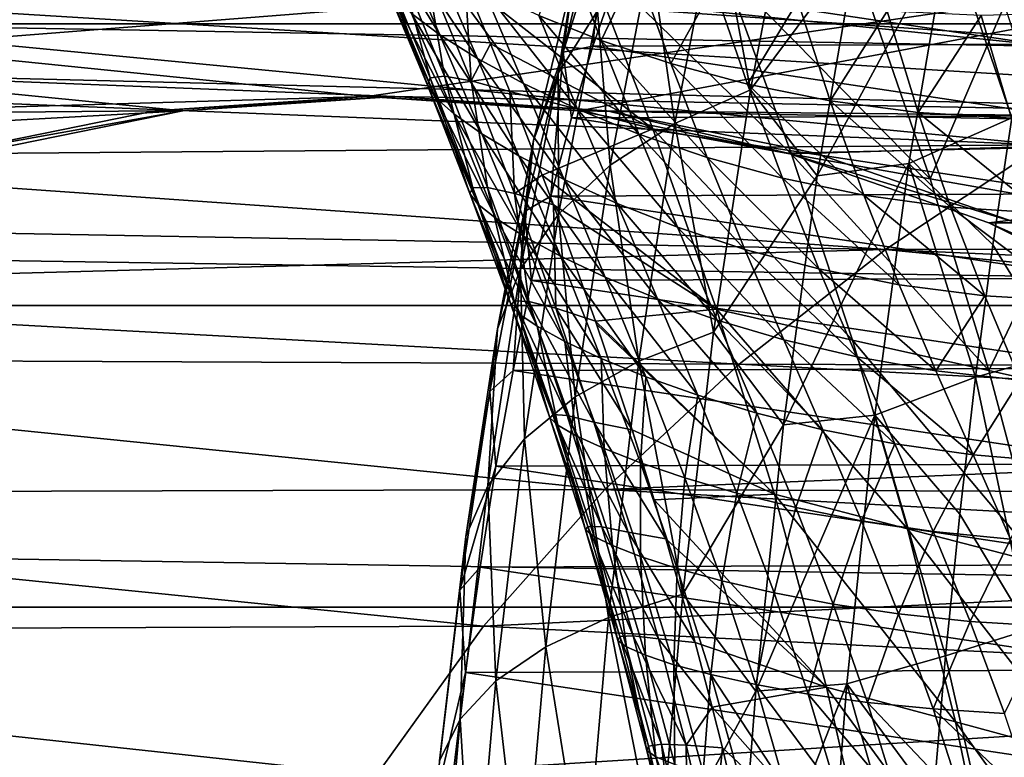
# Model space of a CAD drawing. Header units: metres. Extents: x -160 to 52, y -25 to 25.
# Tile 96 of 166: x -27.14 to -18.83, y 8.44 to 14.67. Entities that reach past the tile are written whole.
import ezdxf

# ---------------------------------------------------------------- set-up
doc = ezdxf.new("R2010")
doc.units = ezdxf.units.M
doc.layers.add('solid_509094_SW0001', color=7, linetype='CONTINUOUS')

msp = doc.modelspace()

# ---------------------------------------------------------------- linework, layer by layer
at = {"layer": 'solid_509094_SW0001'}
for points in [[(-12.08492, 13.791656, 100.092819), (-21.144356, 17.367603, 101.980484), (-13.419943, 17.554037, 100.370987)], [(-12.08492, 13.791656, 100.092819), (-22.747503, 16.874796, 102.314522), (-21.144356, 17.367603, 101.980484)], [(-159.199997, 16.81292, -17.820654), (-2.2, 16.81292, -17.820654), (-2.2, 14.630385, -19.652018)], [(-159.199997, 14.630385, -19.652018), (-159.199997, 16.81292, -17.820654), (-2.2, 14.630385, -19.652018)], [(-12.08492, 13.791656, 100.092819), (-24.219358, 16.363176, 102.621201), (-22.747503, 16.874796, 102.314522)], [(-12.08492, 13.791656, 100.092819), (-25.571772, 15.838983, 102.903), (-24.219358, 16.363176, 102.621201)], [(-20.614511, 15.931904, 214.546631), (-20.971188, 14.073923, 212.834854), (-21.260189, 15.609713, 214.992447)], [(-20.074112, 15.279087, 213.298859), (-20.971188, 14.073923, 212.834854), (-20.614511, 15.931904, 214.546631)], [(-12.08492, 13.791656, 100.092819), (-26.807976, 15.303543, 103.160576), (-25.571772, 15.838983, 102.903)], [(-22.238907, 15.679918, 218.323624), (-22.594259, 14.214642, 216.618179), (-22.460247, 15.051622, 218.848694)], [(-22.262426, 14.740357, 216.041153), (-22.594259, 14.214642, 216.618179), (-22.238907, 15.679918, 218.323624)], [(-13.224645, 15.628138, 99.155594), (-27.196922, 15.001777, 102.066925), (-28.344292, 14.437007, 102.305992)], [(-24.208048, 14.016588, 101.444145), (-13.224645, 15.628138, 99.155594), (-28.344292, 14.437007, 102.305992)], [(-22.417019, 13.896658, 101.070961), (-13.224645, 15.628138, 99.155594), (-24.208048, 14.016588, 101.444145)], [(-22.417019, 13.896658, 101.070961), (-12.591861, 13.716357, 99.023743), (-13.224645, 15.628138, 99.155594)], [(-21.260189, 15.609713, 214.992447), (-21.609652, 13.789309, 213.315277), (-21.814049, 15.209237, 215.494751)], [(-20.971188, 14.073923, 212.834854), (-21.609652, 13.789309, 213.315277), (-21.260189, 15.609713, 214.992447)], [(-24.183348, 15.516963, 26.905264), (-23.831758, 14.71617, 27.271149), (-23.592241, 14.537068, 26.389652)], [(-23.939833, 15.333864, 26.019102), (-24.183348, 15.516963, 26.905264), (-23.592241, 14.537068, 26.389652)], [(-22.196707, 15.540408, 221.079453), (-22.55249, 14.390444, 219.371933), (-22.300291, 14.442533, 220.903046)], [(-22.460247, 15.051622, 218.848694), (-22.55249, 14.390444, 219.371933), (-22.196707, 15.540408, 221.079453)], [(-22.196707, 15.540408, 221.079453), (-22.300291, 14.442533, 220.903046), (-22.111507, 14.991252, 221.809082)], [(-20.406029, 13.347326, 211.705902), (-19.298641, 15.401752, 212.977325), (-19.633295, 13.450757, 211.371231)], [(-20.074112, 15.279087, 213.298859), (-19.298641, 15.401752, 212.977325), (-20.406029, 13.347326, 211.705902)], [(-19.633295, 13.450757, 211.371231), (-19.298641, 15.401752, 212.977325), (-18.763525, 13.835083, 211.404266)], [(-19.298641, 15.401752, 212.977325), (-18.590668, 14.859402, 212.233841), (-18.763525, 13.835083, 211.404266)], [(-12.08492, 13.791656, 100.092819), (-27.938034, 14.76174, 103.396042), (-26.807976, 15.303543, 103.160576)], [(-23.939833, 15.333864, 26.019102), (-23.592241, 14.537068, 26.389652), (-23.275679, 14.337076, 25.629442)], [(-23.617794, 15.131186, 25.253389), (-23.939833, 15.333864, 26.019102), (-23.275679, 14.337076, 25.629442)], [(-21.794861, 13.742628, 42.391216), (-23.380863, 14.982265, 35.706638), (-22.378437, 15.245604, 41.916275)], [(-22.53541, 15.28956, 23.034889), (-22.75849, 14.701273, 24.026936), (-22.230783, 14.490651, 23.542734)], [(-21.936222, 15.10772, 22.602316), (-22.53541, 15.28956, 23.034889), (-22.230783, 14.490651, 23.542734)], [(-22.378437, 15.245604, 41.916275), (-21.194012, 15.089783, 48.311657), (-20.62406, 13.530023, 48.645016)], [(-21.794861, 13.742628, 42.391216), (-22.378437, 15.245604, 41.916275), (-20.62406, 13.530023, 48.645016)], [(-20.074112, 15.279087, 213.298859), (-20.406029, 13.347326, 211.705902), (-20.971188, 14.073923, 212.834854)], [(-28.099848, 15.185369, 103.947456), (-29.143709, 14.629371, 104.165062), (-17.085201, 14.415474, 156.350616)], [(-28.099848, 15.185369, 103.947456), (-17.085201, 14.415474, 156.350616), (-15.587129, 15.149043, 156.038467)], [(-23.617794, 15.131186, 25.253389), (-23.275679, 14.337076, 25.629442), (-22.887209, 14.125036, 24.974495)], [(-23.222343, 14.917612, 24.592794), (-23.617794, 15.131186, 25.253389), (-22.887209, 14.125036, 24.974495)], [(-21.814049, 15.209237, 215.494751), (-22.154547, 13.435538, 213.860611), (-22.262426, 14.740357, 216.041153)], [(-21.609652, 13.789309, 213.315277), (-22.154547, 13.435538, 213.860611), (-21.814049, 15.209237, 215.494751)], [(-24.060766, 14.982646, 29.443119), (-24.04059, 15.057875, 30.752441), (-23.698193, 14.110929, 29.789005)], [(-24.04059, 15.057875, 30.752441), (-23.923161, 15.086316, 32.225533), (-23.67498, 14.173352, 31.110888)], [(-24.04059, 15.057875, 30.752441), (-23.67498, 14.173352, 31.110888), (-23.698193, 14.110929, 29.789005)], [(-23.923161, 15.086316, 32.225533), (-23.553791, 14.188294, 32.597633), (-23.67498, 14.173352, 31.110888)], [(-23.923161, 15.086316, 32.225533), (-23.703735, 15.0612, 33.873199), (-23.553791, 14.188294, 32.597633)], [(-23.703735, 15.0612, 33.873199), (-23.329895, 14.148846, 34.258896), (-23.553791, 14.188294, 32.597633)], [(-23.703735, 15.0612, 33.873199), (-23.380863, 14.982265, 35.706638), (-23.329895, 14.148846, 34.258896)], [(-22.460247, 15.051622, 218.848694), (-22.801361, 13.645061, 217.211594), (-22.55249, 14.390444, 219.371933)], [(-22.594259, 14.214642, 216.618179), (-22.801361, 13.645061, 217.211594), (-22.460247, 15.051622, 218.848694)], [(-21.936222, 15.10772, 22.602316), (-22.230783, 14.490651, 23.542734), (-21.642118, 14.294198, 23.124832)], [(-21.279795, 14.949032, 22.223064), (-21.936222, 15.10772, 22.602316), (-21.642118, 14.294198, 23.124832)], [(-21.194012, 15.089783, 48.311657), (-20.010138, 14.939041, 54.707191), (-19.453798, 13.322339, 54.898964)], [(-20.62406, 13.530023, 48.645016), (-21.194012, 15.089783, 48.311657), (-19.453798, 13.322339, 54.898964)], [(-24.060766, 14.982646, 29.443119), (-23.698193, 14.110929, 29.789005), (-23.629414, 14.007443, 28.621758)], [(-23.989458, 14.866789, 28.286421), (-24.060766, 14.982646, 29.443119), (-23.629414, 14.007443, 28.621758)], [(-23.380863, 14.982265, 35.706638), (-23.164791, 14.459919, 35.929482), (-23.329895, 14.148846, 34.258896)], [(-21.794861, 13.742628, 42.391216), (-23.164791, 14.459919, 35.929482), (-23.380863, 14.982265, 35.706638)], [(-18.556387, 14.457356, 238.871109), (-22.111507, 14.991252, 221.809082), (-22.300291, 14.442533, 220.903046)], [(-18.556387, 14.457356, 238.871109), (-18.74535, 15.00458, 237.964218), (-22.111507, 14.991252, 221.809082)], [(-23.222343, 14.917612, 24.592794), (-22.887209, 14.125036, 24.974495), (-22.431746, 13.909246, 24.413628)], [(-22.75849, 14.701273, 24.026936), (-23.222343, 14.917612, 24.592794), (-22.431746, 13.909246, 24.413628)], [(-21.279795, 14.949032, 22.223064), (-21.642118, 14.294198, 23.124832), (-20.996376, 14.120806, 22.75869)], [(-20.571789, 14.82228, 21.882742), (-21.279795, 14.949032, 22.223064), (-20.996376, 14.120806, 22.75869)], [(-19.453798, 13.322339, 54.898964), (-20.010138, 14.939041, 54.707191), (-18.826437, 14.788777, 61.102764)], [(-23.989458, 14.866789, 28.286421), (-23.629414, 14.007443, 28.621758), (-23.474333, 13.869066, 27.598307)], [(-23.831758, 14.71617, 27.271149), (-23.989458, 14.866789, 28.286421), (-23.474333, 13.869066, 27.598307)], [(-20.571789, 14.82228, 21.882742), (-20.996376, 14.120806, 22.75869), (-20.298777, 13.979791, 22.430727)], [(-19.817663, 14.736327, 21.567135), (-20.571789, 14.82228, 21.882742), (-20.298777, 13.979791, 22.430727)], [(-12.08492, 13.791656, 100.092819), (-28.969341, 14.214977, 103.610931), (-27.938034, 14.76174, 103.396042)], [(-23.831758, 14.71617, 27.271149), (-23.474333, 13.869066, 27.598307), (-23.238148, 13.702298, 26.709927)], [(-23.592241, 14.537068, 26.389652), (-23.831758, 14.71617, 27.271149), (-23.238148, 13.702298, 26.709927)], [(-22.262426, 14.740357, 216.041153), (-22.592426, 13.021341, 214.457382), (-22.594259, 14.214642, 216.618179)], [(-22.154547, 13.435538, 213.860611), (-22.592426, 13.021341, 214.457382), (-22.262426, 14.740357, 216.041153)], [(-19.817663, 14.736327, 21.567135), (-20.298777, 13.979791, 22.430727), (-19.55431, 13.880559, 22.127483)], [(-19.022532, 14.700132, 21.262287), (-19.817663, 14.736327, 21.567135), (-19.55431, 13.880559, 22.127483)], [(-19.453798, 13.322339, 54.898964), (-18.826437, 14.788777, 61.102764), (-18.283709, 13.115125, 61.15295)], [(-18.191813, 14.722625, 20.954041), (-19.022532, 14.700132, 21.262287), (-18.767569, 13.832637, 21.835644)], [(-22.75849, 14.701273, 24.026936), (-22.431746, 13.909246, 24.413628), (-21.913778, 13.698278, 23.933882)], [(-22.230783, 14.490651, 23.542734), (-22.75849, 14.701273, 24.026936), (-21.913778, 13.698278, 23.933882)], [(-19.022532, 14.700132, 21.262287), (-19.55431, 13.880559, 22.127483), (-18.767569, 13.832637, 21.835644)], [(-159.199997, 14.630385, -19.652018), (-2.2, 14.630385, -19.652018), (-2.2, 12.25, -21.217623)], [(-159.199997, 12.25, -21.217623), (-159.199997, 14.630385, -19.652018), (-2.2, 12.25, -21.217623)], [(-29.143709, 14.629371, 104.165062), (-30.096165, 14.070506, 104.36364), (-18.501295, 13.608762, 156.645676)], [(-29.143709, 14.629371, 104.165062), (-18.501295, 13.608762, 156.645676), (-17.085201, 14.415474, 156.350616)], [(-23.592241, 14.537068, 26.389652), (-23.238148, 13.702298, 26.709927), (-22.926186, 13.51474, 25.943928)], [(-23.275679, 14.337076, 25.629442), (-23.592241, 14.537068, 26.389652), (-22.926186, 13.51474, 25.943928)], [(-22.230783, 14.490651, 23.542734), (-21.913778, 13.698278, 23.933882), (-21.33568, 13.500757, 23.519991)], [(-21.642118, 14.294198, 23.124832), (-22.230783, 14.490651, 23.542734), (-21.33568, 13.500757, 23.519991)], [(-24.208048, 14.016588, 101.444145), (-28.344292, 14.437007, 102.305992), (-29.388407, 13.863941, 102.523552)], [(-23.164791, 14.459919, 35.929482), (-23.003109, 14.058226, 36.102737), (-23.329895, 14.148846, 34.258896)], [(-21.794861, 13.742628, 42.391216), (-23.003109, 14.058226, 36.102737), (-23.164791, 14.459919, 35.929482)], [(-22.55249, 14.390444, 219.371933), (-22.87862, 13.045671, 217.806747), (-22.654995, 13.17599, 219.200729)], [(-22.801361, 13.645061, 217.211594), (-22.87862, 13.045671, 217.806747), (-22.55249, 14.390444, 219.371933)], [(-22.55249, 14.390444, 219.371933), (-22.654995, 13.17599, 219.200729), (-22.481731, 13.836524, 220.032272)], [(-22.55249, 14.390444, 219.371933), (-22.481731, 13.836524, 220.032272), (-22.300291, 14.442533, 220.903046)], [(-18.374748, 13.852785, 239.742844), (-22.300291, 14.442533, 220.903046), (-22.481731, 13.836524, 220.032272)], [(-18.374748, 13.852785, 239.742844), (-18.556387, 14.457356, 238.871109), (-22.300291, 14.442533, 220.903046)], [(-23.275679, 14.337076, 25.629442), (-22.926186, 13.51474, 25.943928), (-22.543617, 13.315046, 25.28409)], [(-22.887209, 14.125036, 24.974495), (-23.275679, 14.337076, 25.629442), (-22.543617, 13.315046, 25.28409)], [(-21.642118, 14.294198, 23.124832), (-21.33568, 13.500757, 23.519991), (-20.70084, 13.325724, 23.157957)], [(-20.996376, 14.120806, 22.75869), (-21.642118, 14.294198, 23.124832), (-20.70084, 13.325724, 23.157957)], [(-25.764549, 13.89665, 102.943161), (-29.908913, 13.665622, 103.806702), (-28.969341, 14.214977, 103.610931)], [(-23.973467, 14.016588, 102.569969), (-28.969341, 14.214977, 103.610931), (-12.08492, 13.791656, 100.092819)], [(-25.764549, 13.89665, 102.943161), (-28.969341, 14.214977, 103.610931), (-23.973467, 14.016588, 102.569969)], [(-23.698193, 14.110929, 29.789005), (-23.67498, 14.173352, 31.110888), (-23.339333, 13.196299, 30.1199)], [(-23.67498, 14.173352, 31.110888), (-23.553791, 14.188294, 32.597633), (-23.314146, 13.245321, 31.462036)], [(-23.67498, 14.173352, 31.110888), (-23.314146, 13.245321, 31.462036), (-23.339333, 13.196299, 30.1199)], [(-23.553791, 14.188294, 32.597633), (-23.190401, 13.248198, 32.970398), (-23.314146, 13.245321, 31.462036)], [(-23.553791, 14.188294, 32.597633), (-23.329895, 14.148846, 34.258896), (-23.190401, 13.248198, 32.970398)], [(-23.329895, 14.148846, 34.258896), (-22.963369, 13.19809, 34.653679), (-23.190401, 13.248198, 32.970398)], [(-23.329895, 14.148846, 34.258896), (-23.003109, 14.058226, 36.102737), (-22.963369, 13.19809, 34.653679)], [(-22.594259, 14.214642, 216.618179), (-22.912491, 12.556937, 215.090897), (-22.801361, 13.645061, 217.211594)], [(-22.592426, 13.021341, 214.457382), (-22.912491, 12.556937, 215.090897), (-22.594259, 14.214642, 216.618179)], [(-30.096165, 14.070506, 104.36364), (-30.968187, 13.508333, 104.545494), (-18.501295, 13.608762, 156.645676)], [(-23.698193, 14.110929, 29.789005), (-23.339333, 13.196299, 30.1199), (-23.272066, 13.107631, 28.934475)], [(-23.629414, 14.007443, 28.621758), (-23.698193, 14.110929, 29.789005), (-23.272066, 13.107631, 28.934475)], [(-23.003109, 14.058226, 36.102737), (-22.72826, 13.35201, 36.408844), (-22.963369, 13.19809, 34.653679)], [(-21.794861, 13.742628, 42.391216), (-22.72826, 13.35201, 36.408844), (-23.003109, 14.058226, 36.102737)], [(-22.887209, 14.125036, 24.974495), (-22.543617, 13.315046, 25.28409), (-22.095282, 13.111384, 24.718523)], [(-22.431746, 13.909246, 24.413628), (-22.887209, 14.125036, 24.974495), (-22.095282, 13.111384, 24.718523)], [(-20.971188, 14.073923, 212.834854), (-21.281427, 12.025418, 211.345917), (-21.609652, 13.789309, 213.315277)], [(-20.406029, 13.347326, 211.705902), (-21.281427, 12.025418, 211.345917), (-20.971188, 14.073923, 212.834854)], [(-20.996376, 14.120806, 22.75869), (-20.70084, 13.325724, 23.157957), (-20.014212, 13.182574, 22.835215)], [(-20.298777, 13.979791, 22.430727), (-20.996376, 14.120806, 22.75869), (-20.014212, 13.182574, 22.835215)], [(-25.999075, 13.896658, 101.817329), (-24.208048, 14.016588, 101.444145), (-29.388407, 13.863941, 102.523552)], [(-23.973467, 14.016588, 102.569969), (-24.208048, 14.016588, 101.444145), (-25.999075, 13.896658, 101.817329)], [(-25.764549, 13.89665, 102.943161), (-23.973467, 14.016588, 102.569969), (-25.999075, 13.896658, 101.817329)], [(-22.182384, 13.89665, 102.19677), (-22.417019, 13.896658, 101.070961), (-24.208048, 14.016588, 101.444145)], [(-22.182384, 13.89665, 102.19677), (-24.208048, 14.016588, 101.444145), (-23.973467, 14.016588, 102.569969)], [(-22.182384, 13.89665, 102.19677), (-23.973467, 14.016588, 102.569969), (-12.08492, 13.791656, 100.092819)], [(-23.629414, 14.007443, 28.621758), (-23.272066, 13.107631, 28.934475), (-23.11854, 12.985647, 27.895187)], [(-23.474333, 13.869066, 27.598307), (-23.629414, 14.007443, 28.621758), (-23.11854, 12.985647, 27.895187)], [(-20.298777, 13.979791, 22.430727), (-20.014212, 13.182574, 22.835215), (-19.280462, 13.080833, 22.539194)], [(-19.55431, 13.880559, 22.127483), (-20.298777, 13.979791, 22.430727), (-19.280462, 13.080833, 22.539194)], [(-25.764549, 13.89665, 102.943161), (-27.525095, 13.538942, 103.309998), (-29.908913, 13.665622, 103.806702)], [(-27.759632, 13.538955, 102.184174), (-25.999075, 13.896658, 101.817329), (-29.388407, 13.863941, 102.523552)], [(-25.764549, 13.89665, 102.943161), (-25.999075, 13.896658, 101.817329), (-27.759632, 13.538955, 102.184174)], [(-25.764549, 13.89665, 102.943161), (-27.759632, 13.538955, 102.184174), (-27.525095, 13.538942, 103.309998)], [(-22.431746, 13.909246, 24.413628), (-22.095282, 13.111384, 24.718523), (-21.58573, 12.912063, 24.234566)], [(-21.913778, 13.698278, 23.933882), (-22.431746, 13.909246, 24.413628), (-21.58573, 12.912063, 24.234566)], [(-22.417019, 13.896658, 101.070961), (-20.656464, 13.538955, 100.704124), (-12.591861, 13.716357, 99.023743)], [(-22.182384, 13.89665, 102.19677), (-20.656464, 13.538955, 100.704124), (-22.417019, 13.896658, 101.070961)], [(-20.421839, 13.538942, 101.829933), (-20.656464, 13.538955, 100.704124), (-22.182384, 13.89665, 102.19677)], [(-20.421839, 13.538942, 101.829933), (-22.182384, 13.89665, 102.19677), (-12.08492, 13.791656, 100.092819)], [(-23.474333, 13.869066, 27.598307), (-23.11854, 12.985647, 27.895187), (-22.884481, 12.836899, 26.99217)], [(-23.238148, 13.702298, 26.709927), (-23.474333, 13.869066, 27.598307), (-22.884481, 12.836899, 26.99217)], [(-18.201267, 13.193624, 240.575424), (-22.481731, 13.836524, 220.032272), (-22.654995, 13.17599, 219.200729)], [(-18.201267, 13.193624, 240.575424), (-18.374748, 13.852785, 239.742844), (-22.481731, 13.836524, 220.032272)], [(-19.633295, 13.450757, 211.371231), (-18.763525, 13.835083, 211.404266), (-18.92375, 12.762543, 210.6353)], [(-19.55431, 13.880559, 22.127483), (-19.280462, 13.080833, 22.539194), (-18.503771, 13.030196, 22.257269)], [(-18.767569, 13.832637, 21.835644), (-19.55431, 13.880559, 22.127483), (-18.503771, 13.030196, 22.257269)], [(-18.92375, 12.762543, 210.6353), (-18.763525, 13.835083, 211.404266), (-18.360651, 11.844793, 209.906113)], [(-21.257851, 12.220324, 42.885178), (-22.72826, 13.35201, 36.408844), (-21.794861, 13.742628, 42.391216)], [(-21.609652, 13.789309, 213.315277), (-21.913618, 11.782233, 211.856461), (-22.154547, 13.435538, 213.860611)], [(-21.281427, 12.025418, 211.345917), (-21.913618, 11.782233, 211.856461), (-21.609652, 13.789309, 213.315277)], [(-21.794861, 13.742628, 42.391216), (-20.62406, 13.530023, 48.645016), (-20.107916, 11.959222, 48.995567)], [(-21.257851, 12.220324, 42.885178), (-21.794861, 13.742628, 42.391216), (-20.107916, 11.959222, 48.995567)], [(-18.722427, 12.949659, 101.475838), (-20.421839, 13.538942, 101.829933), (-12.08492, 13.791656, 100.092819)], [(-23.238148, 13.702298, 26.709927), (-22.884481, 12.836899, 26.99217), (-22.575695, 12.668765, 26.212688)], [(-22.926186, 13.51474, 25.943928), (-23.238148, 13.702298, 26.709927), (-22.575695, 12.668765, 26.212688)], [(-22.801361, 13.645061, 217.211594), (-23.10684, 12.053782, 215.745514), (-22.87862, 13.045671, 217.806747)], [(-22.912491, 12.556937, 215.090897), (-23.10684, 12.053782, 215.745514), (-22.801361, 13.645061, 217.211594)], [(-21.913778, 13.698278, 23.933882), (-21.58573, 12.912063, 24.234566), (-21.016945, 12.725567, 23.817247)], [(-21.33568, 13.500757, 23.519991), (-21.913778, 13.698278, 23.933882), (-21.016945, 12.725567, 23.817247)], [(-20.656464, 13.538955, 100.704124), (-18.957008, 12.949659, 100.350014), (-12.591861, 13.716357, 99.023743)], [(-18.957008, 12.949659, 100.350014), (-17.346979, 12.138638, 100.014542), (-12.591861, 13.716357, 99.023743)], [(-30.968187, 13.508333, 104.545494), (-19.830042, 12.724136, 156.922531), (-18.501295, 13.608762, 156.645676)], [(-19.830042, 12.724136, 156.922531), (-8.171952, 12.753251, 206.36586), (-18.501295, 13.608762, 156.645676)], [(-30.968187, 13.508333, 104.545494), (-31.765274, 12.944601, 104.711761), (-19.830042, 12.724136, 156.922531)], [(-22.926186, 13.51474, 25.943928), (-22.575695, 12.668765, 26.212688), (-22.197374, 12.489417, 25.540754)], [(-22.543617, 13.315046, 25.28409), (-22.926186, 13.51474, 25.943928), (-22.197374, 12.489417, 25.540754)], [(-21.33568, 13.500757, 23.519991), (-21.016945, 12.725567, 23.817247), (-20.392006, 12.560684, 23.453238)], [(-20.70084, 13.325724, 23.157957), (-21.33568, 13.500757, 23.519991), (-20.392006, 12.560684, 23.453238)], [(-18.722427, 12.949659, 101.475838), (-18.957008, 12.949659, 100.350014), (-20.656464, 13.538955, 100.704124)], [(-18.722427, 12.949659, 101.475838), (-20.656464, 13.538955, 100.704124), (-20.421839, 13.538942, 101.829933)], [(-20.62406, 13.530023, 48.645016), (-19.453798, 13.322339, 54.898964), (-18.958372, 11.701687, 55.106064)], [(-20.107916, 11.959222, 48.995567), (-20.62406, 13.530023, 48.645016), (-18.958372, 11.701687, 55.106064)], [(-22.154547, 13.435538, 213.860611), (-22.450714, 11.479958, 212.439209), (-22.592426, 13.021341, 214.457382)], [(-21.913618, 11.782233, 211.856461), (-22.450714, 11.479958, 212.439209), (-22.154547, 13.435538, 213.860611)], [(-20.691156, 11.243621, 210.337494), (-19.633295, 13.450757, 211.371231), (-19.920679, 11.326367, 209.991989)], [(-20.406029, 13.347326, 211.705902), (-19.633295, 13.450757, 211.371231), (-20.691156, 11.243621, 210.337494)], [(-19.920679, 11.326367, 209.991989), (-19.633295, 13.450757, 211.371231), (-19.070784, 11.645518, 209.929642)], [(-19.633295, 13.450757, 211.371231), (-18.92375, 12.762543, 210.6353), (-19.070784, 11.645518, 209.929642)], [(-22.72826, 13.35201, 36.408844), (-22.633757, 13.101652, 36.517212), (-22.963369, 13.19809, 34.653679)], [(-21.257851, 12.220324, 42.885178), (-22.633757, 13.101652, 36.517212), (-22.72826, 13.35201, 36.408844)], [(-22.543617, 13.315046, 25.28409), (-22.197374, 12.489417, 25.540754), (-21.754307, 12.306626, 24.963923)], [(-22.095282, 13.111384, 24.718523), (-22.543617, 13.315046, 25.28409), (-21.754307, 12.306626, 24.963923)], [(-20.406029, 13.347326, 211.705902), (-20.691156, 11.243621, 210.337494), (-21.281427, 12.025418, 211.345917)], [(-20.70084, 13.325724, 23.157957), (-20.392006, 12.560684, 23.453238), (-19.71579, 12.426414, 23.131092)], [(-20.014212, 13.182574, 22.835215), (-20.70084, 13.325724, 23.157957), (-19.71579, 12.426414, 23.131092)], [(-18.958372, 11.701687, 55.106064), (-19.453798, 13.322339, 54.898964), (-18.283709, 13.115125, 61.15295)], [(-23.339333, 13.196299, 30.1199), (-23.314146, 13.245321, 31.462036), (-22.992178, 12.254034, 30.436941)], [(-23.314146, 13.245321, 31.462036), (-23.190401, 13.248198, 32.970398), (-22.966551, 12.291099, 31.802559)], [(-23.314146, 13.245321, 31.462036), (-22.966551, 12.291099, 31.802559), (-22.992178, 12.254034, 30.436941)], [(-23.190401, 13.248198, 32.970398), (-22.842064, 12.285042, 33.335667), (-22.966551, 12.291099, 31.802559)], [(-23.190401, 13.248198, 32.970398), (-22.963369, 13.19809, 34.653679), (-22.842064, 12.285042, 33.335667)], [(-23.339333, 13.196299, 30.1199), (-22.992178, 12.254034, 30.436941), (-22.925068, 12.180293, 29.229868)], [(-23.272066, 13.107631, 28.934475), (-23.339333, 13.196299, 30.1199), (-22.925068, 12.180293, 29.229868)], [(-22.963369, 13.19809, 34.653679), (-22.614029, 12.229273, 35.044201), (-22.842064, 12.285042, 33.335667)], [(-22.963369, 13.19809, 34.653679), (-22.633757, 13.101652, 36.517212), (-22.614029, 12.229273, 35.044201)], [(-22.87862, 13.045671, 217.806747), (-22.819422, 12.463542, 218.411591), (-22.654995, 13.17599, 219.200729)], [(-18.036604, 12.48248, 241.365677), (-22.654995, 13.17599, 219.200729), (-22.819422, 12.463542, 218.411591)], [(-18.036604, 12.48248, 241.365677), (-18.201267, 13.193624, 240.575424), (-22.654995, 13.17599, 219.200729)], [(-20.014212, 13.182574, 22.835215), (-19.71579, 12.426414, 23.131092), (-18.992796, 12.331967, 22.839165)], [(-19.280462, 13.080833, 22.539194), (-20.014212, 13.182574, 22.835215), (-18.992796, 12.331967, 22.839165)], [(-23.272066, 13.107631, 28.934475), (-22.925068, 12.180293, 29.229868), (-22.771767, 12.076247, 28.170942)], [(-23.11854, 12.985647, 27.895187), (-23.272066, 13.107631, 28.934475), (-22.771767, 12.076247, 28.170942)], [(-22.633757, 13.101652, 36.517212), (-22.278416, 12.118393, 36.937397), (-22.614029, 12.229273, 35.044201)], [(-21.257851, 12.220324, 42.885178), (-22.278416, 12.118393, 36.937397), (-22.633757, 13.101652, 36.517212)], [(-22.095282, 13.111384, 24.718523), (-21.754307, 12.306626, 24.963923), (-21.25119, 12.12817, 24.469952)], [(-21.58573, 12.912063, 24.234566), (-22.095282, 13.111384, 24.718523), (-21.25119, 12.12817, 24.469952)], [(-19.280462, 13.080833, 22.539194), (-18.992796, 12.331967, 22.839165), (-18.226889, 12.286866, 22.565449)], [(-18.503771, 13.030196, 22.257269), (-19.280462, 13.080833, 22.539194), (-18.226889, 12.286866, 22.565449)], [(-18.958372, 11.701687, 55.106064), (-18.283709, 13.115125, 61.15295), (-17.808952, 11.444489, 61.216587)], [(-22.87862, 13.045671, 217.806747), (-23.170681, 11.524295, 216.405075), (-22.974422, 11.701753, 217.667709)], [(-23.10684, 12.053782, 215.745514), (-23.170681, 11.524295, 216.405075), (-22.87862, 13.045671, 217.806747)], [(-23.11854, 12.985647, 27.895187), (-22.771767, 12.076247, 28.170942), (-22.538431, 11.948358, 27.249233)], [(-22.884481, 12.836899, 26.99217), (-23.11854, 12.985647, 27.895187), (-22.538431, 11.948358, 27.249233)], [(-22.87862, 13.045671, 217.806747), (-22.974422, 11.701753, 217.667709), (-22.819422, 12.463542, 218.411591)], [(-22.592426, 13.021341, 214.457382), (-22.879465, 11.126051, 213.079819), (-22.912491, 12.556937, 215.090897)], [(-22.450714, 11.479958, 212.439209), (-22.879465, 11.126051, 213.079819), (-22.592426, 13.021341, 214.457382)], [(-31.765274, 12.944601, 104.711761), (-32.497341, 12.377157, 104.864502), (-19.830042, 12.724136, 156.922531)], [(-21.58573, 12.912063, 24.234566), (-21.25119, 12.12817, 24.469952), (-20.689861, 11.96211, 24.04438)], [(-21.016945, 12.725567, 23.817247), (-21.58573, 12.912063, 24.234566), (-20.689861, 11.96211, 24.04438)], [(-17.112436, 12.138659, 101.140373), (-17.346979, 12.138638, 100.014542), (-18.957008, 12.949659, 100.350014)], [(-17.112436, 12.138659, 101.140373), (-18.957008, 12.949659, 100.350014), (-18.722427, 12.949659, 101.475838)], [(-22.884481, 12.836899, 26.99217), (-22.538431, 11.948358, 27.249233), (-22.231186, 11.803594, 26.452002)], [(-22.575695, 12.668765, 26.212688), (-22.884481, 12.836899, 26.99217), (-22.231186, 11.803594, 26.452002)], [(-32.497341, 12.377157, 104.864502), (-21.065054, 11.755929, 157.179871), (-19.830042, 12.724136, 156.922531)], [(-21.065054, 11.755929, 157.179871), (-9.697903, 11.716105, 206.155273), (-19.830042, 12.724136, 156.922531)], [(-21.016945, 12.725567, 23.817247), (-20.689861, 11.96211, 24.04438), (-20.07328, 11.816655, 23.674631)], [(-20.392006, 12.560684, 23.453238), (-21.016945, 12.725567, 23.817247), (-20.07328, 11.816655, 23.674631)], [(-19.830042, 12.724136, 156.922531), (-8.965623, 12.238947, 206.261307), (-8.171952, 12.753251, 206.36586)], [(-19.830042, 12.724136, 156.922531), (-9.697903, 11.716105, 206.155273), (-8.965623, 12.238947, 206.261307)], [(-19.070784, 11.645518, 209.929642), (-18.92375, 12.762543, 210.6353), (-18.360651, 11.844793, 209.906113)], [(-22.575695, 12.668765, 26.212688), (-22.231186, 11.803594, 26.452002), (-21.855219, 11.649411, 25.763866)], [(-22.197374, 12.489417, 25.540754), (-22.575695, 12.668765, 26.212688), (-21.855219, 11.649411, 25.763866)], [(-22.912491, 12.556937, 215.090897), (-23.189291, 10.729244, 213.762466), (-23.10684, 12.053782, 215.745514)], [(-22.879465, 11.126051, 213.079819), (-23.189291, 10.729244, 213.762466), (-22.912491, 12.556937, 215.090897)], [(-20.392006, 12.560684, 23.453238), (-20.07328, 11.816655, 23.674631), (-19.406385, 11.700043, 23.350315)], [(-19.71579, 12.426414, 23.131092), (-20.392006, 12.560684, 23.453238), (-19.406385, 11.700043, 23.350315)], [(-17.881353, 11.721919, 242.110779), (-18.036604, 12.48248, 241.365677), (-22.819422, 12.463542, 218.411591)], [(-22.197374, 12.489417, 25.540754), (-21.855219, 11.649411, 25.763866), (-21.415298, 11.492962, 25.172068)], [(-21.754307, 12.306626, 24.963923), (-22.197374, 12.489417, 25.540754), (-21.415298, 11.492962, 25.172068)], [(-17.881353, 11.721919, 242.110779), (-22.819422, 12.463542, 218.411591), (-22.974422, 11.701753, 217.667709)], [(-18.992796, 12.331967, 22.839165), (-19.71579, 12.426414, 23.131092), (-19.406385, 11.700043, 23.350315)], [(-32.497341, 12.377157, 104.864502), (-33.168129, 11.807677, 105.004486), (-21.065054, 11.755929, 157.179871)], [(-21.754307, 12.306626, 24.963923), (-21.415298, 11.492962, 25.172068), (-20.916298, 11.34131, 24.664852)], [(-21.25119, 12.12817, 24.469952), (-21.754307, 12.306626, 24.963923), (-20.916298, 11.34131, 24.664852)], [(-18.992796, 12.331967, 22.839165), (-19.406385, 11.700043, 23.350315), (-18.693626, 11.620816, 23.060646)], [(-18.226889, 12.286866, 22.565449), (-18.992796, 12.331967, 22.839165), (-18.693626, 11.620816, 23.060646)], [(-159.199997, 12.25, -21.217623), (-2.2, 12.25, -21.217623), (-2.2, 9.703955, -22.496294)], [(-159.199997, 9.703955, -22.496294), (-159.199997, 12.25, -21.217623), (-2.2, 9.703955, -22.496294)], [(-22.992178, 12.254034, 30.436941), (-22.966551, 12.291099, 31.802559), (-22.640554, 11.330492, 32.128468)], [(-22.992178, 12.254034, 30.436941), (-22.640554, 11.330492, 32.128468), (-22.664595, 11.301197, 30.740793)], [(-22.925068, 12.180293, 29.229868), (-22.992178, 12.254034, 30.436941), (-22.664595, 11.301197, 30.740793)], [(-22.966551, 12.291099, 31.802559), (-22.517809, 11.321076, 33.684383), (-22.640554, 11.330492, 32.128468)], [(-22.966551, 12.291099, 31.802559), (-22.842064, 12.285042, 33.335667), (-22.517809, 11.321076, 33.684383)], [(-22.842064, 12.285042, 33.335667), (-22.291761, 11.266738, 35.415836), (-22.517809, 11.321076, 33.684383)], [(-22.842064, 12.285042, 33.335667), (-22.614029, 12.229273, 35.044201), (-22.291761, 11.266738, 35.415836)], [(-22.614029, 12.229273, 35.044201), (-21.970493, 11.20037, 37.315777), (-22.291761, 11.266738, 35.415836)], [(-22.614029, 12.229273, 35.044201), (-22.278416, 12.118393, 36.937397), (-21.970493, 11.20037, 37.315777)], [(-22.925068, 12.180293, 29.229868), (-22.664595, 11.301197, 30.740793), (-22.595928, 11.239479, 29.512836)], [(-22.771767, 12.076247, 28.170942), (-22.925068, 12.180293, 29.229868), (-22.595928, 11.239479, 29.512836)], [(-20.768208, 10.656602, 43.379223), (-22.278416, 12.118393, 36.937397), (-21.257851, 12.220324, 42.885178)], [(-21.257851, 12.220324, 42.885178), (-20.107916, 11.959222, 48.995567), (-19.645868, 10.364993, 49.349079)], [(-20.768208, 10.656602, 43.379223), (-21.257851, 12.220324, 42.885178), (-19.645868, 10.364993, 49.349079)], [(-22.771767, 12.076247, 28.170942), (-22.595928, 11.239479, 29.512836), (-22.44128, 11.151666, 28.434366)], [(-22.538431, 11.948358, 27.249233), (-22.771767, 12.076247, 28.170942), (-22.44128, 11.151666, 28.434366)], [(-22.278416, 12.118393, 36.937397), (-22.269964, 12.094085, 36.947624), (-21.970493, 11.20037, 37.315777)], [(-20.768208, 10.656602, 43.379223), (-22.269964, 12.094085, 36.947624), (-22.278416, 12.118393, 36.937397)], [(-20.768208, 10.656602, 43.379223), (-21.970493, 11.20037, 37.315777), (-22.269964, 12.094085, 36.947624)], [(-21.25119, 12.12817, 24.469952), (-20.916298, 11.34131, 24.664852), (-20.360258, 11.201865, 24.22854)], [(-20.689861, 11.96211, 24.04438), (-21.25119, 12.12817, 24.469952), (-20.360258, 11.201865, 24.22854)], [(-23.10684, 12.053782, 215.745514), (-23.372549, 10.299328, 214.470306), (-23.170681, 11.524295, 216.405075)], [(-23.189291, 10.729244, 213.762466), (-23.372549, 10.299328, 214.470306), (-23.10684, 12.053782, 215.745514)], [(-21.281427, 12.025418, 211.345917), (-21.541033, 9.814121, 210.100006), (-21.913618, 11.782233, 211.856461)], [(-20.691156, 11.243621, 210.337494), (-21.541033, 9.814121, 210.100006), (-21.281427, 12.025418, 211.345917)], [(-22.538431, 11.948358, 27.249233), (-22.44128, 11.151666, 28.434366), (-22.207075, 11.044019, 27.49358)], [(-22.231186, 11.803594, 26.452002), (-22.538431, 11.948358, 27.249233), (-22.207075, 11.044019, 27.49358)], [(-20.689861, 11.96211, 24.04438), (-20.360258, 11.201865, 24.22854), (-19.750267, 11.082044, 23.851324)], [(-20.07328, 11.816655, 23.674631), (-20.689861, 11.96211, 24.04438), (-19.750267, 11.082044, 23.851324)], [(-20.107916, 11.959222, 48.995567), (-18.958372, 11.701687, 55.106064), (-18.523689, 10.074868, 55.318989)], [(-19.645868, 10.364993, 49.349079), (-20.107916, 11.959222, 48.995567), (-18.523689, 10.074868, 55.318989)], [(-33.168129, 11.807677, 105.004486), (-34.348919, 10.659897, 105.250984), (-22.199348, 10.697939, 157.416214)], [(-33.168129, 11.807677, 105.004486), (-22.199348, 10.697939, 157.416214), (-21.065054, 11.755929, 157.179871)], [(-20.07328, 11.816655, 23.674631), (-19.750267, 11.082044, 23.851324), (-19.091339, 10.989132, 23.523632)], [(-19.406385, 11.700043, 23.350315), (-20.07328, 11.816655, 23.674631), (-19.091339, 10.989132, 23.523632)], [(-19.070784, 11.645518, 209.929642), (-18.360651, 11.844793, 209.906113), (-18.617195, 9.515603, 208.674881)], [(-21.913618, 11.782233, 211.856461), (-22.167973, 9.615657, 210.635742), (-22.450714, 11.479958, 212.439209)], [(-22.231186, 11.803594, 26.452002), (-22.207075, 11.044019, 27.49358), (-21.899561, 10.922967, 26.677666)], [(-21.855219, 11.649411, 25.763866), (-22.231186, 11.803594, 26.452002), (-21.899561, 10.922967, 26.677666)], [(-22.199348, 10.697939, 157.416214), (-10.37183, 11.186452, 206.048615), (-21.065054, 11.755929, 157.179871)], [(-21.541033, 9.814121, 210.100006), (-22.167973, 9.615657, 210.635742), (-21.913618, 11.782233, 211.856461)], [(-21.065054, 11.755929, 157.179871), (-10.37183, 11.186452, 206.048615), (-9.697903, 11.716105, 206.155273)], [(-23.170681, 11.524295, 216.405075), (-23.119394, 10.89346, 216.971939), (-22.974422, 11.701753, 217.667709)], [(-17.736115, 10.914776, 242.807816), (-22.974422, 11.701753, 217.667709), (-23.119394, 10.89346, 216.971939)], [(-17.736115, 10.914776, 242.807816), (-17.881353, 11.721919, 242.110779), (-22.974422, 11.701753, 217.667709)], [(-21.855219, 11.649411, 25.763866), (-21.899561, 10.922967, 26.677666), (-21.523865, 10.795081, 25.972197)], [(-21.415298, 11.492962, 25.172068), (-21.855219, 11.649411, 25.763866), (-21.523865, 10.795081, 25.972197)], [(-19.920679, 11.326367, 209.991989), (-19.070784, 11.645518, 209.929642), (-19.204117, 10.487904, 209.289734)], [(-18.693626, 11.620816, 23.060646), (-19.406385, 11.700043, 23.350315), (-19.091339, 10.989132, 23.523632)], [(-19.204117, 10.487904, 209.289734), (-19.070784, 11.645518, 209.929642), (-18.617195, 9.515603, 208.674881)], [(-18.523689, 10.074868, 55.318989), (-18.958372, 11.701687, 55.106064), (-17.808952, 11.444489, 61.216587)], [(-18.693626, 11.620816, 23.060646), (-19.091339, 10.989132, 23.523632), (-18.387953, 10.930755, 23.235357)], [(-23.170681, 11.524295, 216.405075), (-23.424717, 9.84691, 215.185883), (-23.119394, 10.89346, 216.971939)], [(-23.372549, 10.299328, 214.470306), (-23.424717, 9.84691, 215.185883), (-23.170681, 11.524295, 216.405075)], [(-22.450714, 11.479958, 212.439209), (-22.698544, 9.368969, 211.249817), (-22.879465, 11.126051, 213.079819)], [(-22.167973, 9.615657, 210.635742), (-22.698544, 9.368969, 211.249817), (-22.450714, 11.479958, 212.439209)], [(-21.415298, 11.492962, 25.172068), (-21.523865, 10.795081, 25.972197), (-21.084753, 10.666728, 25.364401)], [(-20.916298, 11.34131, 24.664852), (-21.415298, 11.492962, 25.172068), (-21.084753, 10.666728, 25.364401)], [(-22.664595, 11.301197, 30.740793), (-22.640554, 11.330492, 32.128468), (-22.342964, 10.384921, 32.439442)], [(-22.640554, 11.330492, 32.128468), (-22.224556, 10.380538, 34.011681), (-22.342964, 10.384921, 32.439442)], [(-22.640554, 11.330492, 32.128468), (-22.517809, 11.321076, 33.684383), (-22.224556, 10.380538, 34.011681)], [(-22.517809, 11.321076, 33.684383), (-22.003778, 10.33718, 35.758564), (-22.224556, 10.380538, 34.011681)], [(-22.517809, 11.321076, 33.684383), (-22.291761, 11.266738, 35.415836), (-22.003778, 10.33718, 35.758564)], [(-20.916298, 11.34131, 24.664852), (-21.084753, 10.666728, 25.364401), (-20.587286, 10.544164, 24.84309)], [(-20.925819, 8.99507, 209.211273), (-19.920679, 11.326367, 209.991989), (-20.157089, 9.055967, 208.857391)], [(-20.691156, 11.243621, 210.337494), (-19.920679, 11.326367, 209.991989), (-20.925819, 8.99507, 209.211273)], [(-20.360258, 11.201865, 24.22854), (-20.916298, 11.34131, 24.664852), (-20.587286, 10.544164, 24.84309)], [(-20.157089, 9.055967, 208.857391), (-19.920679, 11.326367, 209.991989), (-19.32328, 9.293734, 208.717834)], [(-19.920679, 11.326367, 209.991989), (-19.204117, 10.487904, 209.289734), (-19.32328, 9.293734, 208.717834)], [(-22.664595, 11.301197, 30.740793), (-22.342964, 10.384921, 32.439442), (-22.3634, 10.356076, 31.035143)], [(-22.595928, 11.239479, 29.512836), (-22.664595, 11.301197, 30.740793), (-22.3634, 10.356076, 31.035143)], [(-22.595928, 11.239479, 29.512836), (-22.3634, 10.356076, 31.035143), (-22.291594, 10.300066, 29.790594)], [(-22.44128, 11.151666, 28.434366), (-22.595928, 11.239479, 29.512836), (-22.291594, 10.300066, 29.790594)], [(-22.291761, 11.266738, 35.415836), (-21.685467, 10.28002, 37.675331), (-22.003778, 10.33718, 35.758564)], [(-22.291761, 11.266738, 35.415836), (-21.970493, 11.20037, 37.315777), (-21.685467, 10.28002, 37.675331)], [(-20.691156, 11.243621, 210.337494), (-20.925819, 8.99507, 209.211273), (-21.541033, 9.814121, 210.100006)], [(-22.44128, 11.151666, 28.434366), (-22.291594, 10.300066, 29.790594), (-22.13422, 10.223132, 28.695766)], [(-22.207075, 11.044019, 27.49358), (-22.44128, 11.151666, 28.434366), (-22.13422, 10.223132, 28.695766)], [(-22.199348, 10.697939, 157.416214), (-10.992923, 10.649148, 205.943176), (-10.37183, 11.186452, 206.048615)], [(-21.970493, 11.20037, 37.315777), (-21.785086, 10.610677, 37.548714), (-21.685467, 10.28002, 37.675331)], [(-20.768208, 10.656602, 43.379223), (-21.785086, 10.610677, 37.548714), (-21.970493, 11.20037, 37.315777)], [(-20.360258, 11.201865, 24.22854), (-20.587286, 10.544164, 24.84309), (-20.034109, 10.433969, 24.395643)], [(-19.750267, 11.082044, 23.851324), (-20.360258, 11.201865, 24.22854), (-20.034109, 10.433969, 24.395643)], [(-22.879465, 11.126051, 213.079819), (-23.119654, 9.080143, 211.927078), (-23.189291, 10.729244, 213.762466)], [(-22.698544, 9.368969, 211.249817), (-23.119654, 9.080143, 211.927078), (-22.879465, 11.126051, 213.079819)], [(-19.750267, 11.082044, 23.851324), (-20.034109, 10.433969, 24.395643), (-19.428703, 10.342625, 24.011023)], [(-19.091339, 10.989132, 23.523632), (-19.750267, 11.082044, 23.851324), (-19.428703, 10.342625, 24.011023)], [(-22.207075, 11.044019, 27.49358), (-22.13422, 10.223132, 28.695766), (-21.897787, 10.131268, 27.738342)], [(-21.899561, 10.922967, 26.677666), (-22.207075, 11.044019, 27.49358), (-21.897787, 10.131268, 27.738342)], [(-19.091339, 10.989132, 23.523632), (-19.428703, 10.342625, 24.011023), (-18.776167, 10.276402, 23.680119)], [(-18.387953, 10.930755, 23.235357), (-19.091339, 10.989132, 23.523632), (-18.776167, 10.276402, 23.680119)], [(-23.424717, 9.84691, 215.185883), (-23.253674, 10.042386, 216.327499), (-23.119394, 10.89346, 216.971939)], [(-17.601557, 10.064766, 243.453598), (-23.119394, 10.89346, 216.971939), (-23.253674, 10.042386, 216.327499)], [(-17.601557, 10.064766, 243.453598), (-17.736115, 10.914776, 242.807816), (-23.119394, 10.89346, 216.971939)], [(-21.899561, 10.922967, 26.677666), (-21.897787, 10.131268, 27.738342), (-21.588406, 10.030287, 26.905279)], [(-21.523865, 10.795081, 25.972197), (-21.899561, 10.922967, 26.677666), (-21.588406, 10.030287, 26.905279)], [(-23.189291, 10.729244, 213.762466), (-23.420914, 8.756306, 212.650833), (-23.372549, 10.299328, 214.470306)], [(-23.119654, 9.080143, 211.927078), (-23.420914, 8.756306, 212.650833), (-23.189291, 10.729244, 213.762466)], [(-21.523865, 10.795081, 25.972197), (-21.588406, 10.030287, 26.905279), (-21.211077, 9.925789, 26.183418)], [(-21.084753, 10.666728, 25.364401), (-21.523865, 10.795081, 25.972197), (-21.211077, 9.925789, 26.183418)], [(-34.348919, 10.659897, 105.250984), (-35.342758, 9.496049, 105.458549), (-23.224949, 9.543092, 157.629913)], [(-34.348919, 10.659897, 105.250984), (-23.224949, 9.543092, 157.629913), (-22.199348, 10.697939, 157.416214)], [(-23.224949, 9.543092, 157.629913), (-11.563908, 10.105422, 205.839691), (-22.199348, 10.697939, 157.416214)], [(-22.199348, 10.697939, 157.416214), (-11.563908, 10.105422, 205.839691), (-10.992923, 10.649148, 205.943176)], [(-20.327312, 9.028682, 43.854328), (-21.785086, 10.610677, 37.548714), (-20.768208, 10.656602, 43.379223)], [(-21.084753, 10.666728, 25.364401), (-21.211077, 9.925789, 26.183418), (-20.770536, 9.823283, 25.560307)], [(-20.587286, 10.544164, 24.84309), (-21.084753, 10.666728, 25.364401), (-20.770536, 9.823283, 25.560307)], [(-20.768208, 10.656602, 43.379223), (-19.645868, 10.364993, 49.349079), (-19.238422, 8.734363, 49.691238)], [(-20.327312, 9.028682, 43.854328), (-20.768208, 10.656602, 43.379223), (-19.238422, 8.734363, 49.691238)], [(-20.327312, 9.028682, 43.854328), (-21.685467, 10.28002, 37.675331), (-21.785086, 10.610677, 37.548714)], [(-20.587286, 10.544164, 24.84309), (-20.770536, 9.823283, 25.560307), (-20.272091, 9.728187, 25.025522)], [(-20.034109, 10.433969, 24.395643), (-20.587286, 10.544164, 24.84309), (-20.272091, 9.728187, 25.025522)], [(-19.32328, 9.293734, 208.717834), (-19.204117, 10.487904, 209.289734), (-18.617195, 9.515603, 208.674881)], [(-20.034109, 10.433969, 24.395643), (-20.272091, 9.728187, 25.025522), (-19.719315, 9.646136, 24.567741)], [(-19.428703, 10.342625, 24.011023), (-20.034109, 10.433969, 24.395643), (-19.719315, 9.646136, 24.567741)], [(-22.3634, 10.356076, 31.035143), (-22.342964, 10.384921, 32.439442), (-22.074228, 9.456303, 32.74337)], [(-22.3634, 10.356076, 31.035143), (-22.074228, 9.456303, 32.74337), (-22.090836, 9.422833, 31.329268)], [(-22.291594, 10.300066, 29.790594), (-22.3634, 10.356076, 31.035143), (-22.090836, 9.422833, 31.329268)], [(-22.342964, 10.384921, 32.439442), (-21.960915, 9.462513, 34.323631), (-22.074228, 9.456303, 32.74337)], [(-22.342964, 10.384921, 32.439442), (-22.224556, 10.380538, 34.011681), (-21.960915, 9.462513, 34.323631)], [(-22.224556, 10.380538, 34.011681), (-21.746838, 9.436232, 36.076157), (-21.960915, 9.462513, 34.323631)], [(-22.224556, 10.380538, 34.011681), (-22.003778, 10.33718, 35.758564), (-21.746838, 9.436232, 36.076157)], [(-22.003778, 10.33718, 35.758564), (-21.437147, 9.40565, 37.994293), (-21.746838, 9.436232, 36.076157)], [(-22.003778, 10.33718, 35.758564), (-21.685467, 10.28002, 37.675331), (-21.437147, 9.40565, 37.994293)], [(-19.428703, 10.342625, 24.011023), (-19.719315, 9.646136, 24.567741), (-19.116348, 9.582566, 24.176666)], [(-19.645868, 10.364993, 49.349079), (-18.523689, 10.074868, 55.318989), (-18.149433, 8.439185, 55.52813)], [(-19.238422, 8.734363, 49.691238), (-19.645868, 10.364993, 49.349079), (-18.149433, 8.439185, 55.52813)], [(-18.776167, 10.276402, 23.680119), (-19.428703, 10.342625, 24.011023), (-19.116348, 9.582566, 24.176666)], [(-23.372549, 10.299328, 214.470306), (-23.594891, 8.405447, 213.403229), (-23.424717, 9.84691, 215.185883)], [(-23.420914, 8.756306, 212.650833), (-23.594891, 8.405447, 213.403229), (-23.372549, 10.299328, 214.470306)], [(-22.291594, 10.300066, 29.790594), (-22.090836, 9.422833, 31.329268), (-22.016043, 9.367908, 30.073452)], [(-22.13422, 10.223132, 28.695766), (-22.291594, 10.300066, 29.790594), (-22.016043, 9.367908, 30.073452)], [(-20.327312, 9.028682, 43.854328), (-21.437147, 9.40565, 37.994293), (-21.685467, 10.28002, 37.675331)], [(-18.776167, 10.276402, 23.680119), (-19.116348, 9.582566, 24.176666), (-18.468523, 9.542663, 23.843384)], [(-22.13422, 10.223132, 28.695766), (-22.016043, 9.367908, 30.073452), (-21.856213, 9.297652, 28.966206)], [(-21.897787, 10.131268, 27.738342), (-22.13422, 10.223132, 28.695766), (-21.856213, 9.297652, 28.966206)], [(-17.478168, 9.175119, 244.045776), (-17.601557, 10.064766, 243.453598), (-23.253674, 10.042386, 216.327499)], [(-23.224949, 9.543092, 157.629913), (-12.567875, 8.999145, 205.642624), (-11.563908, 10.105422, 205.839691)], [(-21.897787, 10.131268, 27.738342), (-21.856213, 9.297652, 28.966206), (-21.617716, 9.217747, 27.995201)], [(-21.588406, 10.030287, 26.905279), (-21.897787, 10.131268, 27.738342), (-21.617716, 9.217747, 27.995201)], [(-23.424717, 9.84691, 215.185883), (-23.376768, 9.151764, 215.73674), (-23.253674, 10.042386, 216.327499)], [(-17.478168, 9.175119, 244.045776), (-23.253674, 10.042386, 216.327499), (-23.376768, 9.151764, 215.73674)], [(-21.588406, 10.030287, 26.905279), (-21.617716, 9.217747, 27.995201), (-21.306238, 9.13337, 27.146921)], [(-21.211077, 9.925789, 26.183418), (-21.588406, 10.030287, 26.905279), (-21.306238, 9.13337, 27.146921)], [(-21.211077, 9.925789, 26.183418), (-21.306238, 9.13337, 27.146921), (-20.926559, 9.049113, 26.409775)], [(-20.770536, 9.823283, 25.560307), (-21.211077, 9.925789, 26.183418), (-20.926559, 9.049113, 26.409775)], [(-23.424717, 9.84691, 215.185883), (-23.637291, 8.036224, 214.165665), (-23.376768, 9.151764, 215.73674)], [(-23.594891, 8.405447, 213.403229), (-23.637291, 8.036224, 214.165665), (-23.424717, 9.84691, 215.185883)], [(-21.541033, 9.814121, 210.100006), (-21.746487, 7.469966, 209.113968), (-22.167973, 9.615657, 210.635742)], [(-20.925819, 8.99507, 209.211273), (-21.746487, 7.469966, 209.113968), (-21.541033, 9.814121, 210.100006)], [(-20.770536, 9.823283, 25.560307), (-20.926559, 9.049113, 26.409775), (-20.483343, 8.969626, 25.772011)], [(-20.272091, 9.728187, 25.025522), (-20.770536, 9.823283, 25.560307), (-20.483343, 8.969626, 25.772011)], [(-20.272091, 9.728187, 25.025522), (-20.483343, 8.969626, 25.772011), (-19.982254, 8.899491, 25.224298)], [(-19.719315, 9.646136, 24.567741), (-20.272091, 9.728187, 25.025522), (-19.982254, 8.899491, 25.224298)], [(-159.199997, 9.703955, -22.496294), (-2.2, 9.703955, -22.496294), (-2.2, 7.026679, -23.470743)], [(-159.199997, 7.026679, -23.470743), (-159.199997, 9.703955, -22.496294), (-2.2, 7.026679, -23.470743)], [(-19.719315, 9.646136, 24.567741), (-19.982254, 8.899491, 25.224298), (-19.428053, 8.843412, 24.756763)], [(-19.116348, 9.582566, 24.176666), (-19.719315, 9.646136, 24.567741), (-19.428053, 8.843412, 24.756763)], [(-22.167973, 9.615657, 210.635742), (-22.369272, 7.318911, 209.669647), (-22.698544, 9.368969, 211.249817)], [(-21.746487, 7.469966, 209.113968), (-22.369272, 7.318911, 209.669647), (-22.167973, 9.615657, 210.635742)], [(-19.116348, 9.582566, 24.176666), (-19.428053, 8.843412, 24.756763), (-18.825821, 8.805763, 24.35976)], [(-18.468523, 9.542663, 23.843384), (-19.116348, 9.582566, 24.176666), (-18.825821, 8.805763, 24.35976)], [(-35.342758, 9.496049, 105.458549), (-36.177963, 8.306623, 105.633049), (-24.132111, 8.282751, 157.818939)], [(-35.342758, 9.496049, 105.458549), (-24.132111, 8.282751, 157.818939), (-23.224949, 9.543092, 157.629913)], [(-24.132111, 8.282751, 157.818939), (-12.567875, 8.999145, 205.642624), (-23.224949, 9.543092, 157.629913)], [(-19.32328, 9.293734, 208.717834), (-18.617195, 9.515603, 208.674881), (-18.816212, 7.054917, 207.719742)], [(-22.090836, 9.422833, 31.329268), (-22.074228, 9.456303, 32.74337), (-21.830448, 8.529984, 33.0457)], [(-22.090836, 9.422833, 31.329268), (-21.830448, 8.529984, 33.0457), (-21.844864, 8.492133, 31.626945)], [(-22.016043, 9.367908, 30.073452), (-22.090836, 9.422833, 31.329268), (-21.844864, 8.492133, 31.626945)], [(-22.074228, 9.456303, 32.74337), (-21.960915, 9.462513, 34.323631), (-21.720921, 8.546417, 34.627586)], [(-22.074228, 9.456303, 32.74337), (-21.720921, 8.546417, 34.627586), (-21.830448, 8.529984, 33.0457)], [(-21.960915, 9.462513, 34.323631), (-21.512688, 8.536748, 36.378021), (-21.720921, 8.546417, 34.627586)], [(-21.960915, 9.462513, 34.323631), (-21.746838, 9.436232, 36.076157), (-21.512688, 8.536748, 36.378021)], [(-21.746838, 9.436232, 36.076157), (-21.293039, 8.858328, 38.181618), (-21.512688, 8.536748, 36.378021)], [(-21.746838, 9.436232, 36.076157), (-21.437147, 9.40565, 37.994293), (-21.293039, 8.858328, 38.181618)], [(-20.327312, 9.028682, 43.854328), (-21.293039, 8.858328, 38.181618), (-21.437147, 9.40565, 37.994293)], [(-22.698544, 9.368969, 211.249817), (-22.894678, 7.131149, 210.308502), (-23.119654, 9.080143, 211.927078)], [(-22.369272, 7.318911, 209.669647), (-22.894678, 7.131149, 210.308502), (-22.698544, 9.368969, 211.249817)], [(-22.016043, 9.367908, 30.073452), (-21.844864, 8.492133, 31.626945), (-21.768917, 8.438378, 30.363808)], [(-21.856213, 9.297652, 28.966206), (-22.016043, 9.367908, 30.073452), (-21.768917, 8.438378, 30.363808)], [(-21.856213, 9.297652, 28.966206), (-21.768917, 8.438378, 30.363808), (-21.608456, 8.374708, 29.247028)], [(-21.617716, 9.217747, 27.995201), (-21.856213, 9.297652, 28.966206), (-21.608456, 8.374708, 29.247028)], [(-20.157089, 9.055967, 208.857391), (-19.32328, 9.293734, 208.717834), (-19.427864, 8.06717, 208.215912)], [(-19.427864, 8.06717, 208.215912), (-19.32328, 9.293734, 208.717834), (-18.816212, 7.054917, 207.719742)], [(-23.637291, 8.036224, 214.165665), (-23.488232, 8.2248, 215.201797), (-23.376768, 9.151764, 215.73674)], [(-17.3664, 8.24904, 244.582184), (-23.376768, 9.151764, 215.73674), (-23.488232, 8.2248, 215.201797)], [(-17.3664, 8.24904, 244.582184), (-17.478168, 9.175119, 244.045776), (-23.376768, 9.151764, 215.73674)], [(-21.617716, 9.217747, 27.995201), (-21.608456, 8.374708, 29.247028), (-21.369558, 8.306452, 28.264761)], [(-21.306238, 9.13337, 27.146921), (-21.617716, 9.217747, 27.995201), (-21.369558, 8.306452, 28.264761)], [(-23.119654, 9.080143, 211.927078), (-23.309742, 6.911314, 211.014801), (-23.420914, 8.756306, 212.650833)], [(-22.894678, 7.131149, 210.308502), (-23.309742, 6.911314, 211.014801), (-23.119654, 9.080143, 211.927078)], [(-21.306238, 9.13337, 27.146921), (-21.369558, 8.306452, 28.264761), (-21.05723, 8.238153, 27.402714)], [(-21.306238, 9.13337, 27.146921), (-21.05723, 8.238153, 27.402714), (-20.675945, 8.173405, 26.65098)], [(-20.926559, 9.049113, 26.409775), (-21.306238, 9.13337, 27.146921), (-20.675945, 8.173405, 26.65098)], [(-24.132111, 8.282751, 157.818939), (-13.402055, 7.872935, 205.463303), (-12.567875, 8.999145, 205.642624)], [(-20.925819, 8.99507, 209.211273), (-21.106997, 6.630644, 208.341766), (-21.746487, 7.469966, 209.113968)], [(-19.94128, 7.32616, 44.289997), (-21.293039, 8.858328, 38.181618), (-20.327312, 9.028682, 43.854328)], [(-21.106997, 6.630644, 208.341766), (-20.157089, 9.055967, 208.857391), (-20.339478, 6.668826, 207.982071)], [(-20.925819, 8.99507, 209.211273), (-20.157089, 9.055967, 208.857391), (-21.106997, 6.630644, 208.341766)], [(-20.926559, 9.049113, 26.409775), (-20.675945, 8.173405, 26.65098), (-20.230255, 8.116034, 25.998852)], [(-20.483343, 8.969626, 25.772011), (-20.926559, 9.049113, 26.409775), (-20.230255, 8.116034, 25.998852)], [(-20.339478, 6.668826, 207.982071), (-20.157089, 9.055967, 208.857391), (-19.5175, 6.81249, 207.785721)], [(-20.327312, 9.028682, 43.854328), (-19.238422, 8.734363, 49.691238), (-18.889061, 7.060052, 50.0065)], [(-19.94128, 7.32616, 44.289997), (-20.327312, 9.028682, 43.854328), (-18.889061, 7.060052, 50.0065)], [(-20.157089, 9.055967, 208.857391), (-19.427864, 8.06717, 208.215912), (-19.5175, 6.81249, 207.785721)], [(-20.483343, 8.969626, 25.772011), (-20.230255, 8.116034, 25.998852), (-19.726259, 8.069818, 25.438349)], [(-19.982254, 8.899491, 25.224298), (-20.483343, 8.969626, 25.772011), (-19.726259, 8.069818, 25.438349)], [(-19.982254, 8.899491, 25.224298), (-19.726259, 8.069818, 25.438349), (-19.170086, 8.038598, 24.961123)], [(-19.428053, 8.843412, 24.756763), (-19.982254, 8.899491, 25.224298), (-19.170086, 8.038598, 24.961123)], [(-21.293039, 8.858328, 38.181618), (-21.207254, 8.515798, 38.293983), (-21.512688, 8.536748, 36.378021)], [(-19.94128, 7.32616, 44.289997), (-21.207254, 8.515798, 38.293983), (-21.293039, 8.858328, 38.181618)], [(-19.428053, 8.843412, 24.756763), (-19.170086, 8.038598, 24.961123), (-18.567936, 8.025726, 24.558083)], [(-18.825821, 8.805763, 24.35976), (-19.428053, 8.843412, 24.756763), (-18.567936, 8.025726, 24.558083)], [(-23.420914, 8.756306, 212.650833), (-23.604223, 6.664831, 211.771088), (-23.594891, 8.405447, 213.403229)], [(-23.309742, 6.911314, 211.014801), (-23.604223, 6.664831, 211.771088), (-23.420914, 8.756306, 212.650833)], [(-19.238422, 8.734363, 49.691238), (-18.149433, 8.439185, 55.52813), (-17.836508, 6.790958, 55.722927)], [(-18.889061, 7.060052, 50.0065), (-19.238422, 8.734363, 49.691238), (-17.836508, 6.790958, 55.722927)], [(-21.844864, 8.492133, 31.626945), (-21.830448, 8.529984, 33.0457), (-21.623323, 7.555091, 31.923241)], [(-21.844864, 8.492133, 31.626945), (-21.623323, 7.555091, 31.923241), (-21.548508, 7.505621, 30.655197)], [(-21.768917, 8.438378, 30.363808), (-21.844864, 8.492133, 31.626945), (-21.548508, 7.505621, 30.655197)], [(-21.830448, 8.529984, 33.0457), (-21.720921, 8.546417, 34.627586), (-21.608858, 7.593681, 33.343708)], [(-21.830448, 8.529984, 33.0457), (-21.608858, 7.593681, 33.343708), (-21.623323, 7.555091, 31.923241)], [(-21.720921, 8.546417, 34.627586), (-21.500977, 7.616201, 34.92366), (-21.608858, 7.593681, 33.343708)], [(-21.720921, 8.546417, 34.627586), (-21.512688, 8.536748, 36.378021), (-21.500977, 7.616201, 34.92366)], [(-21.512688, 8.536748, 36.378021), (-21.296652, 7.618531, 36.667625), (-21.500977, 7.616201, 34.92366)], [(-21.512688, 8.536748, 36.378021), (-21.207254, 8.515798, 38.293983), (-21.296652, 7.618531, 36.667625)], [(-21.207254, 8.515798, 38.293983), (-21.000263, 7.627513, 38.567661), (-21.296652, 7.618531, 36.667625)], [(-19.94128, 7.32616, 44.289997), (-21.000263, 7.627513, 38.567661), (-21.207254, 8.515798, 38.293983)], [(-21.768917, 8.438378, 30.363808), (-21.548508, 7.505621, 30.655197), (-21.389648, 7.451077, 29.530922)], [(-21.608456, 8.374708, 29.247028), (-21.768917, 8.438378, 30.363808), (-21.389648, 7.451077, 29.530922)]]:
    msp.add_3dface(points, dxfattribs=at)

doc.saveas('drawing.dxf')
